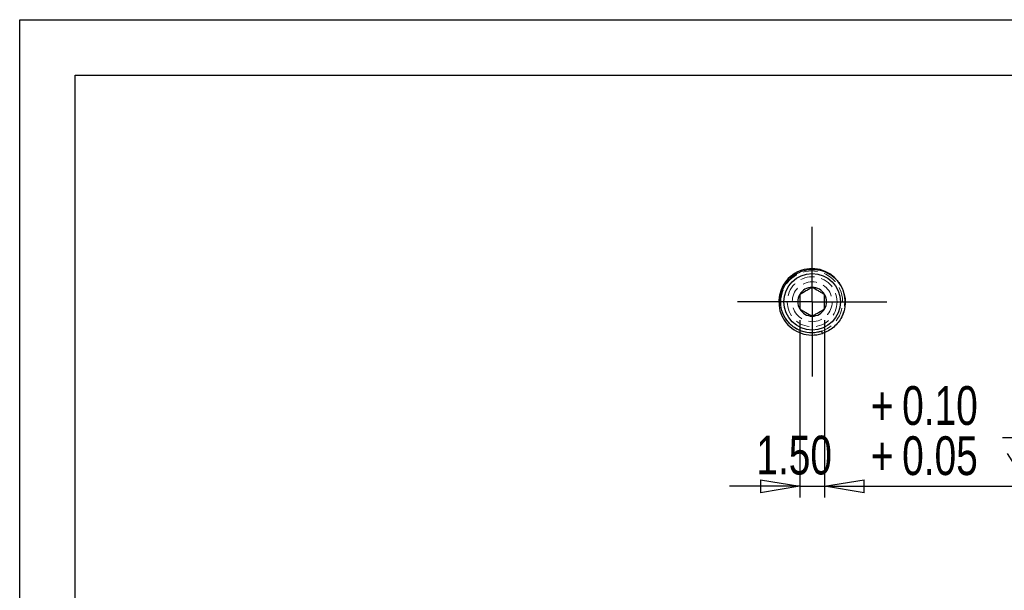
# Model space of a CAD drawing. Header units: millimetres. Extents: x 0 to 297, y 0 to 210.
# Tile 24 of 60: x 0 to 89, y 159 to 210. Entities that reach past the tile are written whole.
import ezdxf

# ---------------------------------------------------------------- set-up
doc = ezdxf.new("R2010")
doc.units = ezdxf.units.MM
doc.linetypes.add('HIDDEN', pattern=[1.905, 1.27, -0.635])
doc.layers.add('图层0', color=7, linetype='Continuous', lineweight=25)
doc.styles.add('SLDTEXTSTYLE1', font='TXT', dxfattribs={"width": 0.75})
doc.dimstyles.new('SLDDIMSTYLE4', dxfattribs={"dimtxt": 3.5, "dimasz": 3.556, "dimexe": 0, "dimexo": 0.0625, "dimgap": 0.875, "dimtad": 1, "dimlfac": 0.666667, "dimrnd": 1e-09, "dimzin": 4, "dimdsep": 46, "dimtxsty": 'SLDTEXTSTYLE1', "dimblk1": 'CLOSED', "dimblk2": 'CLOSED', "dimsah": 1, "dimcen": 0.09, "dimadec": 0, "dimazin": 1, "dimtol": 1, "dimtp": 0.1, "dimtm": -0.05, "dimtfac": 1, "dimtmove": 0, "dimatfit": 0, "dimldrblk": 'CLOSED', "dimfxl": 0, "dimfrac": 2, "dimtolj": 1, "dimtzin": 0, "dimarcsym": 0})

# ---------------------------------------------------------------- blocks, each defined once
blk = doc.blocks.new('_Closed')
at = {"color": 0, "linetype": 'ByBlock', "lineweight": -2}
for p, q in [((-1, 0.166667), (0, 0)), ((-1, 0.166667), (-1, -0.166667)), ((0, 0), (-1, -0.166667)), ((0, 0), (-1, 0))]:
    blk.add_line(p, q, dxfattribs=at)
blk = doc.blocks.new('SW_SYMBOL_HOLE_DEPTH')
at = {"layer": '图层0', "color": 0}
for p, q in [((0, 875), (800, 875)), ((400, 875), (400, 75)), ((100, 555), (400, 75)), ((700, 555), (400, 75))]:
    blk.add_line(p, q, dxfattribs=at)
blk = doc.blocks.new('_D_7')
at = {"layer": '图层0'}
for p, q in [((70.464, 182.902), (70.464, 166.9)), ((72.714, 182.902), (72.714, 166.9)), ((70.464, 167.9), (64.114, 167.9)), ((70.464, 167.9), (72.714, 167.9)), ((72.714, 167.9), (96.356, 167.9))]:
    blk.add_line(p, q, dxfattribs=at)
at = {"layer": '图层0', "xscale": 0.004470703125, "yscale": 0.004470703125, "zscale": 0.004470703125}
blk.add_blockref('SW_SYMBOL_HOLE_DEPTH', (88.77, 168.385), dxfattribs=at)
at = {"layer": '图层0', "xscale": 3.556, "yscale": 3.556}
blk.add_blockref('_Closed', (70.464, 167.9, -36.975), dxfattribs=at)
at = {"layer": '图层0', "xscale": 3.556, "yscale": 3.556, "rotation": 180.0000000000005}
blk.add_blockref('_Closed', (72.714, 167.9, -36.975), dxfattribs=at)
at = {"layer": '图层0', "char_height": 3.5, "attachment_point": 1, "style": 'SLDTEXTSTYLE1'}
for s, insert in [('0.10', (79.718, 176.937)), ('+', (76.889, 176.937)), ('1.50', (66.545, 172.465)), ('+', (76.889, 172.412)), ('0.05', (79.718, 172.412)), ('3', (93.77, 172.465))]:
    blk.add_mtext(s, dxfattribs=dict(at, insert=insert))
blk = doc.blocks.new('SW_CENTERMARKSYMBOL_0')
at = {"layer": '图层0', "color": 0}
for p, q in [((0, 3.75), (0, 6.75)), ((0, 0), (0, 3.75)), ((-3.75, 0), (-6.75, 0)), ((0, 0), (-3.75, 0)), ((0, 0), (0, -3.75)), ((0, 0), (3.75, 0)), ((3.75, 0), (6.75, 0)), ((0, -3.75), (0, -6.75))]:
    blk.add_line(p, q, dxfattribs=at)

msp = doc.modelspace()

# ---------------------------------------------------------------- linework, layer by layer
at = {"color": 7, "linetype": 'HIDDEN', "lineweight": 18}
for p, q in [((74.589, 184.551), (74.386, 184.551)), ((74.246, 183.163), (74.447, 183.691)), ((72.07, 181.802), (72.14, 181.811)), ((72.512, 181.709), (72.621, 181.737))]:
    msp.add_line(p, q, dxfattribs=at)
at = {"color": 7, "linetype": 'Continuous', "lineweight": 25}
for p, q in [((72.516, 181.698), (72.453, 181.891)), ((72.485, 181.703), (72.512, 181.709))]:
    msp.add_line(p, q, dxfattribs=at)
at = {"color": 7, "linetype": 'HIDDEN', "lineweight": 18, "flags": 128}
msp.add_lwpolyline([(74.386, 184.551), (74.386, 184.551)], dxfattribs=at)
at = {"color": 7, "linetype": 'Continuous', "lineweight": 25}
msp.add_circle((71.589, 184.551), 2.55, dxfattribs=at)
at = {"color": 7, "linetype": 'HIDDEN', "lineweight": 18}
for radius in [2.25, 1.8]:
    msp.add_circle((71.589, 184.551), radius, dxfattribs=at)
at = {"color": 7, "linetype": 'Continuous', "lineweight": 25}
for centre, radius, start, end in [((71.57, 184.541), 2.996, 352.80665, 287.8394), ((71.589, 184.551), 1.299, 150, 210), ((71.589, 184.551), 1.299, 90, 150), ((71.589, 184.551), 1.299, 30, 90), ((71.589, 184.551), 1.299, 330, 30), ((71.589, 184.551), 1.299, 210, 270), ((71.589, 184.551), 1.299, 270, 330)]:
    msp.add_arc(centre, radius, start, end, dxfattribs=at)
at = {"color": 7, "linetype": 'HIDDEN', "lineweight": 18}
msp.add_arc((71.546, 184.541), 2.795, 283.26189, 280.83125, dxfattribs=at)
at = {"color": 7, "linetype": 'Continuous', "lineweight": 25}
for points, knots in [([(72.071, 181.796), (71.75, 181.735), (71.42, 181.732), (70.784, 181.834), (70.471, 181.943), (69.907, 182.255), (69.649, 182.463), (69.223, 182.946), (69.049, 183.228), (68.809, 183.826), (68.74, 184.15), (68.714, 184.794), (68.757, 185.122), (68.946, 185.738), (69.094, 186.034), (69.476, 186.553), (69.714, 186.783), (70.245, 187.147), (70.546, 187.285), (71.167, 187.456), (71.496, 187.489), (72.139, 187.447), (72.461, 187.372), (73.055, 187.123), (73.335, 186.946), (73.816, 186.518), (74.025, 186.261), (74.343, 185.702), (74.457, 185.391), (74.579, 184.759), (74.587, 184.428), (74.499, 183.79), (74.403, 183.475), (74.258, 183.183)], [0, 0, 0, 0, 0.0625, 0.0625, 0.125, 0.125, 0.1875, 0.1875, 0.25, 0.25, 0.3125, 0.3125, 0.375, 0.375, 0.4375, 0.4375, 0.5, 0.5, 0.5625, 0.5625, 0.625, 0.625, 0.6875, 0.6875, 0.75, 0.75, 0.8125, 0.8125, 0.875, 0.875, 0.9375, 0.9375, 1, 1, 1, 1]), ([(71.589, 185.85), (71.501, 185.8), (71.411, 185.748), (71.225, 185.64), (71.126, 185.583), (70.832, 185.413), (70.64, 185.303), (70.464, 185.201)], [0, 0, 0, 0, 0.25, 0.25, 0.5, 0.5, 1, 1, 1, 1]), ([(70.464, 185.201), (70.464, 184.998), (70.464, 184.778), (70.464, 184.326), (70.464, 184.103), (70.464, 183.902)], [0, 0, 0, 0, 0.5, 0.5, 1, 1, 1, 1]), ([(72.714, 185.201), (72.626, 185.252), (72.536, 185.303), (72.35, 185.411), (72.251, 185.468), (71.957, 185.638), (71.765, 185.748), (71.589, 185.85)], [0, 0, 0, 0, 0.25, 0.25, 0.5, 0.5, 1, 1, 1, 1]), ([(72.714, 183.902), (72.714, 184.104), (72.714, 184.325), (72.714, 184.777), (72.714, 185), (72.714, 185.201)], [0, 0, 0, 0, 0.5, 0.5, 1, 1, 1, 1]), ([(70.464, 183.902), (70.551, 183.851), (70.641, 183.799), (70.828, 183.692), (70.926, 183.635), (71.22, 183.465), (71.412, 183.354), (71.589, 183.252)], [0, 0, 0, 0, 0.25, 0.25, 0.5, 0.5, 1, 1, 1, 1]), ([(71.589, 183.252), (71.676, 183.303), (71.766, 183.355), (71.953, 183.462), (72.051, 183.519), (72.345, 183.689), (72.537, 183.8), (72.714, 183.902)], [0, 0, 0, 0, 0.25, 0.25, 0.5, 0.5, 1, 1, 1, 1]), ([(74.258, 183.183), (74.08, 182.834), (73.832, 182.522), (73.236, 182.014), (72.888, 181.819), (72.516, 181.698)], [0, 0, 0, 0, 0.5, 0.5, 1, 1, 1, 1]), ([(72.453, 181.891), (72.348, 181.857), (72.221, 181.824), (72.092, 181.8), (72.071, 181.796)], [2.8274332, 2.8274332, 2.8274332, 2.8274332, 2.9452431, 2.9681613, 2.9681613, 2.9681613, 2.9681613])]:
    msp.add_open_spline(points, degree=3, knots=knots, dxfattribs=at)
msp.add_open_spline([(72.488, 181.689), (72.497, 181.693), (72.506, 181.696), (72.515, 181.699)], degree=3, dxfattribs=at)
at = {"layer": '图层0'}
for p, q in [((0, 0), (0, 210)), ((0, 210), (297, 210)), ((5, 4.983), (5, 204.983)), ((5, 204.983), (292, 204.983))]:
    msp.add_line(p, q, dxfattribs=at)

# ---------------------------------------------------------------- block references
msp.add_blockref('SW_CENTERMARKSYMBOL_0', (71.589, 184.551), dxfattribs=at)

# ---------------------------------------------------------------- dimensions: what is measured, and where the dimension line sits
dim = msp.add_linear_dim(base=(72.714, 167.9), p1=(70.464, 183.902), p2=(72.714, 183.902), text='<>{\\fGDT;x}3', dimstyle='SLDDIMSTYLE4', dxfattribs=at)
dim.commit()
dim.dimension.update_dxf_attribs({"geometry": '_D_7', "text_midpoint": (81.451, 167.9), "dimtype": 160})

doc.saveas('drawing.dxf')
